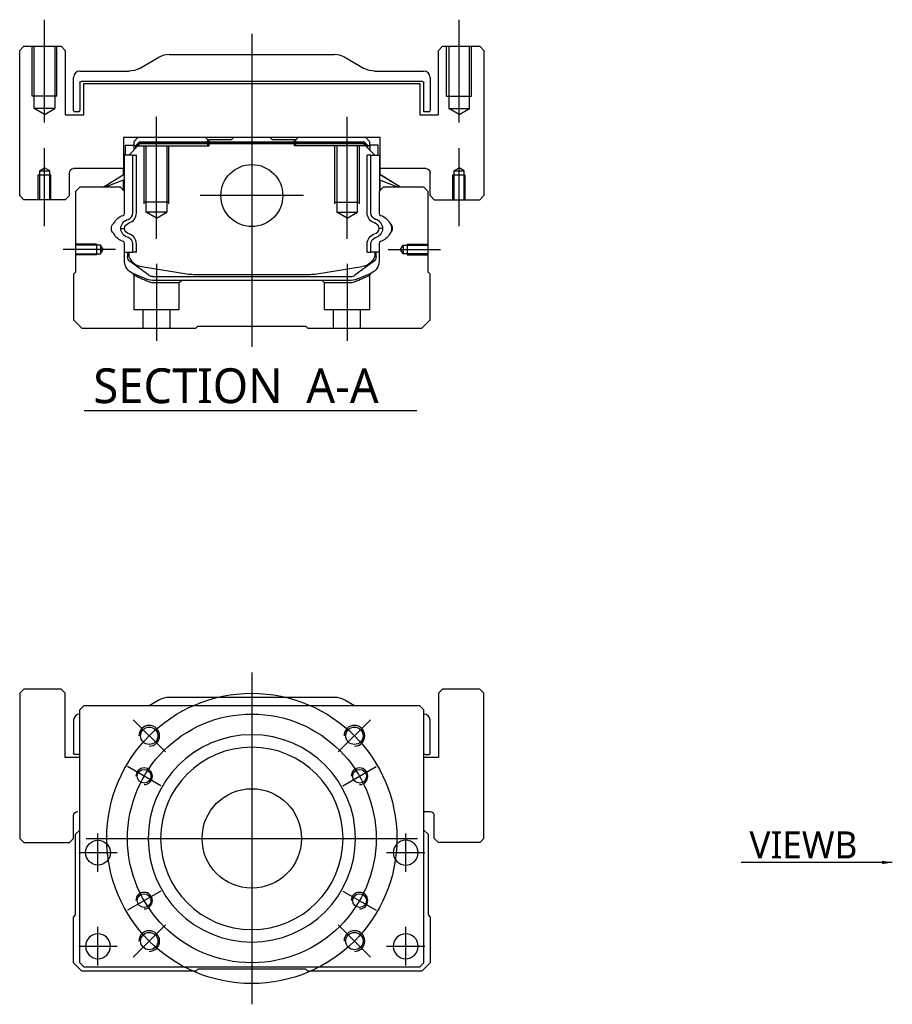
# Model space of a CAD drawing. Header units: millimetres. Extents: x 1805 to 4914, y -1594 to 860.
# Tile 8 of 41: x 1805 to 2016, y -916 to -679. Entities that reach past the tile are written whole.
import ezdxf
from ezdxf.lldxf.tags import DXFTag

# ---------------------------------------------------------------- set-up
doc = ezdxf.new("R2010")
doc.units = ezdxf.units.MM
doc.layers.get('0').update_dxf_attribs({"linetype": 'CONTINUOUS'})
doc.styles.add('CHN', font='Microsoft JhengHei.ttf')
doc.styles.add('DIM-7', font='SIMPLEX.shx', dxfattribs={"width": 0.7, "bigfont": 'chineset.shx'})
tags = doc.linetypes.add('DASHED', pattern=[25.72, 12.86, -12.86]).pattern_tags.tags
tags[6:7] = [DXFTag(74, 4), DXFTag(75, 0), DXFTag(340, '0'), DXFTag(46, 0.0), DXFTag(50, 0.0), DXFTag(44, 0.0), DXFTag(45, 0.0)]
tags[4:5] = [DXFTag(74, 4), DXFTag(75, 0), DXFTag(340, '0'), DXFTag(46, 0.0), DXFTag(50, 0.0), DXFTag(44, 0.0), DXFTag(45, 0.0)]
doc.dimstyles.new('CNS', dxfattribs={"dimtxt": 3.5, "dimasz": 2.5, "dimexe": 1, "dimexo": 1, "dimgap": 1, "dimtad": 1, "dimdsep": 46, "dimtxsty": 'DIM-7', "dimcen": 0.09, "dimclrd": 4, "dimclre": 4, "dimclrt": 1, "dimadec": 0, "dimazin": 0, "dimtfac": 1, "dimtmove": 0, "dimatfit": 3, "dimfxl": 1, "dimtvp": 0.971429, "dimtolj": 1, "dimarcsym": 0})

msp = doc.modelspace()

# ---------------------------------------------------------------- linework, layer by layer
at = {"ltscale": 0.2}
for p, q in [((1811.02, -703.57), (1811.02, -678.74)), ((1911.02, -703.57), (1911.02, -678.74)), ((1861.02, -682.16), (1861.02, -757.66)), ((1838.02, -731.6), (1838.02, -702.16)), ((1884.02, -731.6), (1884.02, -702.16)), ((1811.02, -728.57), (1811.02, -709.74)), ((1911.02, -728.57), (1911.02, -709.74)), ((1873.5, -721.16), (1848.55, -721.16)), ((1828.16, -734.16), (1815.52, -734.16)), ((1893.88, -734.16), (1906.52, -734.16)), ((1838.02, -737.66), (1838.02, -756.16)), ((1884.02, -737.66), (1884.02, -756.16)), ((1840.16, -855.33), (1832.38, -847.56)), ((1881.88, -855.33), (1889.66, -847.56)), ((1840.16, -897.05), (1832.38, -904.83)), ((1881.88, -897.05), (1889.66, -904.83))]:
    msp.add_line(p, q, dxfattribs=at)
at = {"linetype": 'Continuous'}
for p, q in [((1806.02, -685.16), (1805.02, -686.16)), ((1806.02, -685.16), (1805.02, -686.16)), ((1805.02, -721.16), (1805.02, -686.16)), ((1805.02, -721.16), (1805.02, -686.16)), ((1806.02, -685.16), (1815.02, -685.16)), ((1816.02, -686.16), (1815.02, -685.16)), ((1816.02, -686.16), (1816.02, -701.66)), ((1907.02, -685.16), (1906.02, -686.16)), ((1907.02, -685.16), (1906.02, -686.16)), ((1906.02, -701.66), (1906.02, -686.16)), ((1906.02, -701.66), (1906.02, -686.16)), ((1907.02, -685.16), (1916.02, -685.16)), ((1917.02, -686.16), (1916.02, -685.16)), ((1917.02, -686.16), (1917.02, -721.16)), ((1833.93, -690.5), (1838.62, -687.82)), ((1841.1, -687.16), (1880.94, -687.16)), ((1883.43, -687.82), (1888.12, -690.5)), ((1818.02, -700.63), (1818.02, -692.66)), ((1819.52, -691.16), (1831.44, -691.16)), ((1890.6, -691.16), (1902.52, -691.16)), ((1904.02, -692.66), (1904.02, -700.63)), ((1819.52, -693.96), (1819.52, -700.63)), ((1902.22, -693.66), (1819.82, -693.66)), ((1820.52, -694.16), (1901.52, -694.16)), ((1820.52, -701.66), (1820.52, -694.16)), ((1820.52, -701.66), (1820.52, -694.16)), ((1901.52, -694.16), (1901.52, -701.66)), ((1902.52, -700.93), (1902.52, -693.96)), ((1816.02, -701.66), (1820.52, -701.66)), ((1819.22, -700.93), (1818.32, -700.93)), ((1901.52, -701.66), (1906.02, -701.66)), ((1903.72, -700.93), (1902.52, -700.93)), ((1830.04, -707.16), (1830.05, -714.66)), ((1892.01, -707.16), (1830.04, -707.16)), ((1833.54, -707.16), (1832.54, -708.16)), ((1849.82, -707.16), (1850.37, -707.71)), ((1856.02, -707.71), (1856.57, -707.16)), ((1865.47, -707.16), (1856.57, -707.16)), ((1866.02, -707.71), (1865.47, -707.16)), ((1871.67, -707.71), (1872.22, -707.16)), ((1871.67, -707.71), (1872.22, -707.16)), ((1889.5, -708.16), (1888.5, -707.16)), ((1891.99, -714.66), (1892.01, -707.16)), ((1892, -711.41), (1892.01, -707.16)), ((1830.54, -709.01), (1832.54, -709.01)), ((1830.54, -711.41), (1830.54, -709.01)), ((1831.34, -711.41), (1834.04, -708.71)), ((1832.54, -708.16), (1832.54, -709.01)), ((1832.54, -709.01), (1832.54, -710.21)), ((1833.04, -709.16), (1832.54, -709.16)), ((1833.04, -709.07), (1833.91, -708.21)), ((1833.27, -709.17), (1833.04, -709.07)), ((1833.04, -709.71), (1833.04, -709.07)), ((1833.27, -709.17), (1834, -708.44)), ((1833.27, -709.48), (1833.27, -709.17)), ((1833.91, -708.21), (1888.14, -708.21)), ((1834, -708.44), (1833.91, -708.21)), ((1834, -708.44), (1888.04, -708.44)), ((1888, -708.71), (1834.04, -708.71)), ((1850.37, -707.71), (1850.72, -707.71)), ((1856.02, -707.71), (1850.72, -707.71)), ((1850.72, -708.21), (1850.72, -707.71)), ((1871.32, -707.71), (1866.02, -707.71)), ((1871.32, -708.21), (1871.32, -707.71)), ((1871.32, -707.71), (1871.67, -707.71)), ((1890.7, -711.41), (1888, -708.71)), ((1888.04, -708.44), (1888.14, -708.21)), ((1888.77, -709.17), (1888.04, -708.44)), ((1889, -709.07), (1888.14, -708.21)), ((1888.77, -709.17), (1889, -709.07)), ((1888.77, -709.48), (1888.77, -709.17)), ((1889, -709.71), (1889, -709.07)), ((1889.5, -709.16), (1889, -709.16)), ((1889.5, -709.01), (1889.5, -708.16)), ((1891.5, -709.01), (1889.5, -709.01)), ((1889.5, -709.01), (1889.5, -710.21)), ((1891.5, -709.01), (1891.5, -709.01)), ((1891.5, -711.41), (1891.5, -709.01)), ((1891.5, -711.41), (1891.5, -709.01)), ((1830.14, -711.41), (1830.04, -711.41)), ((1830.14, -716.06), (1830.14, -711.41)), ((1830.19, -711.41), (1830.14, -711.41)), ((1832.29, -711.41), (1830.19, -711.41)), ((1830.19, -711.41), (1830.19, -718.66)), ((1832.29, -725.36), (1832.29, -711.41)), ((1832.29, -711.41), (1833.19, -711.41)), ((1833.19, -725.36), (1833.19, -711.41)), ((1889.75, -711.41), (1888.85, -711.41)), ((1888.85, -725.36), (1888.85, -711.41)), ((1889.75, -711.41), (1891.85, -711.41)), ((1889.75, -725.36), (1889.75, -711.41)), ((1891.85, -711.41), (1891.9, -711.41)), ((1891.85, -711.41), (1891.85, -718.66)), ((1891.9, -711.41), (1892, -711.41)), ((1891.9, -716.06), (1891.9, -711.41)), ((1830.05, -714.66), (1818.02, -714.66)), ((1830.04, -716.12), (1830.04, -714.66)), ((1903.02, -714.66), (1891.99, -714.66)), ((1892, -716.12), (1892, -714.66)), ((1817.02, -721.16), (1817.02, -715.66)), ((1825.13, -719.16), (1830.19, -716.02)), ((1896.91, -719.16), (1891.85, -716.02)), ((1896.91, -719.16), (1892, -716.12)), ((1904.02, -721.16), (1904.02, -715.66)), ((1904.02, -721.16), (1904.02, -715.66)), ((1819.52, -719.16), (1818.52, -720.16)), ((1829.34, -719.16), (1819.52, -719.16)), ((1830.19, -717.36), (1825.68, -719.16)), ((1830.34, -720.16), (1829.34, -719.16)), ((1830.04, -719.86), (1830.04, -717.42)), ((1830.14, -719.96), (1830.14, -717.38)), ((1892.7, -719.16), (1891.7, -720.16)), ((1891.85, -717.36), (1896.36, -719.16)), ((1891.9, -719.96), (1891.9, -717.38)), ((1892, -719.86), (1892, -717.42)), ((1902.52, -719.16), (1892.7, -719.16)), ((1903.52, -720.16), (1902.52, -719.16)), ((1805.02, -721.16), (1806.02, -722.16)), ((1805.02, -721.16), (1806.02, -722.16)), ((1816.02, -722.16), (1817.02, -721.16)), ((1818.52, -720.16), (1818.52, -739.61)), ((1830.34, -725.48), (1830.34, -720.16)), ((1891.7, -720.16), (1891.7, -725.48)), ((1903.52, -739.61), (1903.52, -720.16)), ((1904.02, -721.16), (1905.02, -722.16)), ((1904.02, -721.16), (1905.02, -722.16)), ((1916.02, -722.16), (1917.02, -721.16)), ((1816.02, -722.16), (1806.02, -722.16)), ((1905.02, -722.16), (1916.02, -722.16)), ((1830.34, -737.09), (1830.34, -732.7)), ((1832.29, -734.81), (1832.29, -732.81)), ((1833.19, -734.81), (1833.19, -732.81)), ((1888.85, -734.81), (1888.85, -732.81)), ((1889.75, -734.81), (1889.75, -732.81)), ((1891.7, -732.7), (1891.7, -737.09)), ((1830.34, -734.81), (1832.29, -734.81)), ((1831.04, -734.81), (1831.04, -735.89)), ((1831.34, -734.81), (1831.34, -735.86)), ((1833.19, -734.81), (1832.29, -734.81)), ((1888.85, -734.81), (1889.75, -734.81)), ((1891.7, -734.81), (1889.75, -734.81)), ((1890.7, -734.81), (1890.7, -735.86)), ((1891, -735.89), (1891, -734.81)), ((1831.73, -737.16), (1831.66, -737.11)), ((1836.15, -740.37), (1831.73, -737.16)), ((1834.41, -738.29), (1845.32, -740.03)), ((1876.72, -740.03), (1887.63, -738.29)), ((1890.32, -737.16), (1885.9, -740.37)), ((1890.39, -737.11), (1890.32, -737.16)), ((1818.52, -739.61), (1818.02, -740.11)), ((1818.02, -740.11), (1818.02, -751.16)), ((1837.03, -740.66), (1885.02, -740.66)), ((1846.97, -740.16), (1875.07, -740.16)), ((1889.85, -739.86), (1886.42, -741.28)), ((1904.02, -740.11), (1903.52, -739.61)), ((1904.02, -751.16), (1904.02, -740.11)), ((1884.51, -741.66), (1837.53, -741.66)), ((1818.02, -751.16), (1820.02, -753.16)), ((1847.52, -753.16), (1848.02, -752.66)), ((1848.02, -752.66), (1874.02, -752.66)), ((1874.02, -752.66), (1874.52, -753.16)), ((1902.02, -753.16), (1904.02, -751.16)), ((1820.02, -753.16), (1847.52, -753.16)), ((1874.52, -753.16), (1902.02, -753.16)), ((1806.02, -840.19), (1805.02, -841.19)), ((1806.02, -840.19), (1805.02, -841.19)), ((1815.02, -840.19), (1806.02, -840.19)), ((1816.02, -841.19), (1815.02, -840.19)), ((1907.02, -840.19), (1906.02, -841.19)), ((1907.02, -840.19), (1906.02, -841.19)), ((1916.02, -840.19), (1907.02, -840.19)), ((1917.02, -841.19), (1916.02, -840.19)), ((1805.02, -841.19), (1805.02, -876.19)), ((1805.02, -841.19), (1805.02, -876.19)), ((1816.02, -856.69), (1816.02, -841.19)), ((1838.62, -842.85), (1836.27, -844.19)), ((1880.94, -842.19), (1841.1, -842.19)), ((1885.77, -844.19), (1883.43, -842.85)), ((1906.02, -841.19), (1906.02, -856.69)), ((1906.02, -841.19), (1906.02, -856.69)), ((1917.02, -876.19), (1917.02, -841.19)), ((1820.52, -844.19), (1819.52, -845.19)), ((1819.52, -906.19), (1819.52, -845.19)), ((1889.02, -844.19), (1820.52, -844.19)), ((1901.52, -844.19), (1889.02, -844.19)), ((1902.52, -845.19), (1901.52, -844.19)), ((1902.52, -906.19), (1902.52, -845.19)), ((1818.02, -847.69), (1818.02, -855.66)), ((1904.02, -855.66), (1904.02, -847.69)), ((1819.52, -856.69), (1816.02, -856.69)), ((1819.52, -855.96), (1818.32, -855.96)), ((1906.02, -856.69), (1902.52, -856.69)), ((1902.82, -855.96), (1903.72, -855.96)), ((1818.02, -876.19), (1818.02, -870.69)), ((1902.52, -869.69), (1904.02, -869.69)), ((1905.02, -876.19), (1905.02, -870.69)), ((1818.52, -875.19), (1819.52, -874.19)), ((1818.52, -894.64), (1818.52, -875.19)), ((1902.52, -874.19), (1903.52, -875.19)), ((1903.52, -875.19), (1903.52, -894.64)), ((1805.02, -876.19), (1806.02, -877.19)), ((1805.02, -876.19), (1806.02, -877.19)), ((1806.02, -877.19), (1817.02, -877.19)), ((1817.02, -877.19), (1818.02, -876.19)), ((1905.02, -876.19), (1906.02, -877.19)), ((1916.02, -877.19), (1906.02, -877.19)), ((1916.02, -877.19), (1917.02, -876.19)), ((1818.02, -895.14), (1818.52, -894.64)), ((1818.02, -906.19), (1818.02, -895.14)), ((1903.52, -894.64), (1904.02, -895.14)), ((1904.02, -895.14), (1904.02, -906.19)), ((1820.02, -908.19), (1818.02, -906.19)), ((1819.52, -906.19), (1820.52, -907.19)), ((1901.52, -907.19), (1902.52, -906.19)), ((1904.02, -906.19), (1902.02, -908.19)), ((1847.52, -908.19), (1820.02, -908.19)), ((1820.52, -907.19), (1901.52, -907.19)), ((1848.02, -907.69), (1847.52, -908.19)), ((1874.02, -907.69), (1848.02, -907.69)), ((1874.52, -908.19), (1874.02, -907.69)), ((1902.02, -908.19), (1874.52, -908.19))]:
    msp.add_line(p, q, dxfattribs=at)
at = {"linetype": 'DASHED', "ltscale": 0.08}
for p, q in [((1808.02, -697.16), (1808.02, -685.16)), ((1808.52, -697.16), (1808.52, -685.16)), ((1808.52, -700.16), (1808.52, -685.16)), ((1813.52, -685.16), (1813.52, -697.16)), ((1813.52, -685.16), (1813.52, -700.16)), ((1814.02, -697.16), (1814.02, -685.16)), ((1908.02, -697.16), (1908.02, -685.16)), ((1908.52, -685.16), (1908.52, -697.16)), ((1908.52, -685.16), (1908.52, -700.16)), ((1913.52, -697.16), (1913.52, -685.16)), ((1913.52, -700.16), (1913.52, -685.16)), ((1914.02, -697.16), (1914.02, -685.16)), ((1814.02, -697.16), (1808.02, -697.16)), ((1908.02, -697.16), (1914.02, -697.16)), ((1813.52, -700.16), (1808.52, -700.16)), ((1811.02, -701.6), (1808.52, -700.16)), ((1811.02, -701.6), (1813.52, -700.16)), ((1908.52, -700.16), (1913.52, -700.16)), ((1911.02, -701.6), (1908.52, -700.16)), ((1911.02, -701.6), (1913.52, -700.16)), ((1809.77, -715.16), (1811.02, -714.44)), ((1812.27, -715.16), (1811.02, -714.44)), ((1909.77, -715.16), (1911.02, -714.44)), ((1912.27, -715.16), (1911.02, -714.44)), ((1809.52, -716.16), (1812.52, -716.16)), ((1809.52, -722.16), (1809.52, -716.16)), ((1809.77, -715.16), (1809.77, -722.16)), ((1809.77, -715.16), (1809.77, -715.16)), ((1809.77, -715.16), (1812.27, -715.16)), ((1809.77, -716.16), (1809.77, -722.16)), ((1812.27, -722.16), (1812.27, -715.16)), ((1812.27, -722.16), (1812.27, -716.16)), ((1812.52, -722.16), (1812.52, -716.16)), ((1909.52, -716.16), (1912.52, -716.16)), ((1909.52, -722.16), (1909.52, -716.16)), ((1909.77, -715.16), (1909.77, -722.16)), ((1909.77, -715.16), (1909.77, -715.16)), ((1909.77, -715.16), (1912.27, -715.16)), ((1909.77, -716.16), (1909.77, -722.16)), ((1912.27, -722.16), (1912.27, -715.16)), ((1912.27, -722.16), (1912.27, -716.16)), ((1912.52, -722.16), (1912.52, -716.16))]:
    msp.add_line(p, q, dxfattribs=at)
at = {"linetype": 'DASHED'}
for p, q in [((1849.82, -707.16), (1850.37, -707.71)), ((1833.04, -709.16), (1850.72, -709.16)), ((1850.37, -709.16), (1850.37, -707.71)), ((1850.72, -709.16), (1850.72, -708.21)), ((1871.67, -707.71), (1871.32, -707.71)), ((1871.32, -709.16), (1871.32, -708.21)), ((1889, -709.16), (1871.32, -709.16)), ((1871.67, -709.16), (1871.67, -707.71)), ((1890.3, -709.21), (1890.3, -709.21)), ((1892, -711.41), (1892, -711.41)), ((1892.07, -716.16), (1892.07, -716.16)), ((1837.57, -742.16), (1843.52, -742.16)), ((1843.52, -742.16), (1844.02, -741.66)), ((1877.97, -741.66), (1878.47, -742.16)), ((1878.47, -742.16), (1884.47, -742.16)), ((1816.02, -841.19), (1815.02, -840.19)), ((1917.02, -841.19), (1916.02, -840.19)), ((1816.02, -856.69), (1816.02, -841.19)), ((1917.02, -876.19), (1917.02, -841.19)), ((1818.02, -876.19), (1818.02, -870.69)), ((1817.02, -877.19), (1818.02, -876.19)), ((1916.02, -877.19), (1917.02, -876.19))]:
    msp.add_line(p, q, dxfattribs=at)
at = {"linetype": 'DASHED', "ltscale": 0.1}
for p, q in [((1835.02, -723.16), (1835.02, -709.16)), ((1835.52, -725.16), (1835.52, -709.16)), ((1840.52, -709.16), (1840.52, -725.16)), ((1841.02, -723.16), (1841.02, -709.16)), ((1881.02, -723.16), (1881.02, -709.16)), ((1881.52, -709.16), (1881.52, -725.16)), ((1886.52, -725.16), (1886.52, -709.16)), ((1887.02, -723.16), (1887.02, -709.16)), ((1841.02, -722.71), (1835.02, -722.71)), ((1881.02, -722.71), (1887.02, -722.71)), ((1840.52, -725.16), (1835.52, -725.16)), ((1838.02, -726.6), (1835.52, -725.16)), ((1838.02, -726.6), (1840.52, -725.16)), ((1881.52, -725.16), (1886.52, -725.16)), ((1884.02, -726.6), (1881.52, -725.16)), ((1884.02, -726.6), (1886.52, -725.16)), ((1823.52, -732.86), (1818.52, -732.86)), ((1824.52, -733.08), (1818.52, -733.08)), ((1823.52, -732.86), (1823.52, -735.46)), ((1825.16, -734.16), (1824.52, -733.08)), ((1824.52, -733.08), (1824.52, -735.23)), ((1896.88, -734.16), (1897.53, -733.08)), ((1897.53, -733.08), (1903.52, -733.08)), ((1897.53, -733.08), (1897.53, -735.23)), ((1898.52, -732.86), (1898.52, -735.46)), ((1898.52, -732.86), (1903.52, -732.86)), ((1818.52, -735.23), (1824.52, -735.23)), ((1823.52, -735.46), (1818.52, -735.46)), ((1824.52, -735.23), (1825.16, -734.16)), ((1897.53, -735.23), (1896.88, -734.16)), ((1903.52, -735.23), (1897.53, -735.23)), ((1898.52, -735.46), (1903.52, -735.46)), ((1832.52, -740.33), (1832.52, -748.66)), ((1889.47, -748.66), (1889.47, -740.35)), ((1843.52, -748.66), (1843.52, -742.16)), ((1878.47, -742.16), (1878.47, -748.66)), ((1832.52, -748.66), (1843.52, -748.66)), ((1834.72, -748.66), (1834.72, -753.16)), ((1841.32, -753.16), (1841.32, -748.66)), ((1878.47, -748.66), (1889.47, -748.66)), ((1880.67, -748.66), (1880.67, -753.16)), ((1887.27, -753.16), (1887.27, -748.66))]:
    msp.add_line(p, q, dxfattribs=at)
msp.add_line((1820.55, -772.99), (1900.83, -772.99))
at = {"ltscale": 0.3}
for p, q in [((1861.02, -836.19), (1861.02, -916.19)), ((1821.02, -876.19), (1901.02, -876.19))]:
    msp.add_line(p, q, dxfattribs=at)
at = {"ltscale": 0.1}
for p, q in [((1839.07, -863.52), (1831.01, -858.87)), ((1882.98, -863.52), (1891.03, -858.87)), ((1823.91, -884.27), (1823.91, -874.97)), ((1898.14, -884.27), (1898.14, -874.97)), ((1819.26, -879.62), (1828.56, -879.62)), ((1893.49, -879.62), (1902.79, -879.62)), ((1839.07, -888.87), (1831.01, -893.52)), ((1882.98, -888.87), (1891.03, -893.52)), ((1823.91, -906.84), (1823.91, -897.54)), ((1898.14, -906.84), (1898.14, -897.54)), ((1819.26, -902.19), (1828.56, -902.19)), ((1893.49, -902.19), (1902.79, -902.19))]:
    msp.add_line(p, q, dxfattribs=at)
at = {"linetype": 'Continuous'}
for centre, radius in [((1861.02, -721.16), 7.47), ((1836.27, -851.44), 2.1), ((1885.77, -851.44), 2.1), ((1835.04, -861.19), 1.65), ((1887, -861.19), 1.65), ((1861.02, -876.19), 12), ((1823.91, -879.62), 3), ((1835.04, -891.19), 1.65), ((1887, -891.19), 1.65), ((1836.27, -900.94), 2.1), ((1885.77, -900.94), 2.1)]:
    msp.add_circle(centre, radius, dxfattribs=at)
at = {"ltscale": 0.3}
for radius in [35, 30]:
    msp.add_circle((1861.02, -876.19), radius, dxfattribs=at)
at = {"linetype": 'Continuous', "extrusion": (0, 0, -1)}
for centre, radius in [((-1861.02, -876.19), 25), ((-1861.02, -876.19), 22), ((-1898.14, -879.62), 3), ((-1823.91, -902.19), 3), ((-1898.14, -902.19), 3)]:
    msp.add_circle(centre, radius, dxfattribs=at)
at = {"linetype": 'Continuous'}
for centre, radius, start, end in [((1841.1, -692.16), 5, 90, 119.7449), ((1880.94, -692.16), 5, 60.2551, 90), ((1819.52, -692.66), 1.5, 90, 180), ((1902.52, -692.66), 1.5, 0, 90), ((1818.32, -700.63), 0.3, 180, 270), ((1819.22, -700.63), 0.3, 270, 0), ((1903.72, -700.63), 0.3, 270, 0), ((1829.84, -725.48), 0.5, 285.1919, 0), ((1830.69, -725.36), 1.6, 286.8095, 0), ((1830.69, -725.36), 2.5, 286.8095, 0), ((1892.2, -725.48), 0.5, 180, 254.8081), ((1827.49, -727.7), 0.3, 310.437, 335.092), ((1890.17, -729.27), 1.58, 6.5313, 73.1905), ((1890.17, -729.27), 2.48, 4.1548, 73.1905), ((1894.56, -727.7), 0.3, 204.908, 229.563), ((1827.49, -730.48), 0.3, 24.908, 49.563), ((1830.69, -732.81), 1.6, 0, 73.1905), ((1830.69, -732.81), 2.5, 0, 73.1905), ((1890.17, -728.91), 1.58, 286.8095, 353.4687), ((1890.17, -728.91), 2.48, 286.8095, 355.8452), ((1894.56, -730.48), 0.3, 130.437, 155.092), ((1829.84, -732.7), 0.5, 0, 74.8081), ((1892.2, -732.7), 0.5, 105.1919, 180), ((1835.04, -734.34), 4, 202.3316, 260.9414), ((1887, -734.34), 4, 337.6678, 353.1681), ((1846.97, -729.66), 10.5, 260.9414, 270), ((1875.07, -729.66), 10.5, 270, 279.0586), ((1885.02, -739.16), 1.5, 270, 306.0274), ((1841.1, -847.19), 5, 90, 119.7449), ((1880.94, -847.19), 5, 60.2551, 90), ((1819.52, -847.69), 1.5, 90, 180), ((1902.52, -847.69), 1.5, 0, 90), ((1902.82, -855.66), 0.3, 180, 270), ((1903.72, -855.66), 0.3, 270, 0)]:
    msp.add_arc(centre, radius, start, end, dxfattribs=at)
at = {"linetype": 'Continuous', "extrusion": (1e-16, 0, -1)}
for centre, radius, start, end in [((-1831.44, -686.16), 5, 240.2551, 270), ((-1890.6, -686.16), 5, 270, 299.7449), ((-1819.82, -693.96), 0.3, 0, 90), ((-1902.22, -693.96), 0.3, 90, 180), ((-1818.02, -715.66), 1, 0, 90), ((-1903.02, -715.66), 1, 90, 180), ((-1903.02, -715.66), 1, 90, 180), ((-1891.35, -725.36), 2.5, 286.8095, 0), ((-1891.35, -725.36), 1.6, 286.8095, 0), ((-1891.35, -732.81), 2.5, 0, 73.1905), ((-1891.35, -732.81), 1.6, 0, 73.1905), ((-1835.04, -734.34), 4, 337.6678, 353.1681), ((-1818.32, -855.66), 0.3, 270, 0)]:
    msp.add_arc(centre, radius, start, end, dxfattribs=at)
at = {"linetype": 'Continuous', "extrusion": (0, 0, -1)}
for centre, radius, start, end in [((-1830.87, -729.27), 3.43, 24.908, 74.8081), ((-1891.17, -729.27), 3.43, 105.1919, 155.092), ((-1828.67, -729.09), 1.53, 310.437, 49.563), ((-1831.87, -729.27), 2.48, 4.1548, 73.1905), ((-1831.87, -729.27), 1.58, 6.5313, 73.1905), ((-1893.37, -729.09), 1.53, 130.437, 229.563), ((-1891.17, -729.27), 3.58, 161.7181, 177.1235), ((-1830.87, -728.91), 3.43, 285.1919, 335.092), ((-1831.87, -728.91), 2.48, 286.8095, 355.8452), ((-1831.87, -728.91), 1.58, 286.8095, 353.4687), ((-1891.17, -728.91), 3.43, 204.908, 254.8081), ((-1891.17, -728.91), 3.58, 182.8765, 198.2819), ((-1832.54, -735.89), 1.5, 306.0274, 0), ((-1835.04, -734.34), 3.77, 349.0413, 352.7469), ((-1887, -734.34), 4, 202.3316, 260.9414), ((-1889.5, -735.89), 1.5, 180, 233.9726), ((-1833.34, -737.09), 3, 292.4327, 0), ((-1888.7, -737.09), 3, 180, 247.5673), ((-1837.03, -739.16), 1.5, 270, 306.0274), ((-1837.53, -736.66), 5, 270, 292.4327), ((-1884.51, -736.66), 5, 247.5673, 270), ((-1819.02, -870.69), 1, 0, 90), ((-1904.02, -870.69), 1, 90, 180)]:
    msp.add_arc(centre, radius, start, end, dxfattribs=at)
for centre, radius in [((1836.27, -851.44), 2.5), ((1885.77, -851.44), 2.5), ((1835.04, -861.19), 2), ((1887, -861.19), 2), ((1835.04, -891.19), 2), ((1887, -891.19), 2), ((1836.27, -900.94), 2.5), ((1885.77, -900.94), 2.5)]:
    msp.add_arc(centre, radius, 270, 180)
at = {"linetype": 'DASHED', "extrusion": (0, 0, -1)}
msp.add_arc((-1819.02, -870.69), 1, 0, 90, dxfattribs=at)
at = {"linetype": 'Continuous'}
for points, degree in [([(1830.19, -718.66), (1830.19, -719.26)], 1), ([(1830.19, -719.26), (1830.19, -720.01)], 1), ([(1891.85, -718.66), (1891.85, -719.26)], 1), ([(1891.85, -719.26), (1891.85, -720.01)], 1), ([(1829.4, -729.09), (1829.7, -729.09), (1830, -729.09), (1830.3, -729.09)], 3), ([(1892.65, -729.09), (1892.34, -729.09), (1892.04, -729.09), (1891.74, -729.09)], 3)]:
    msp.add_open_spline(points, degree=degree, dxfattribs=at)
at = {"linetype": 'DASHED'}
for points in [[(1832.21, -739.87), (1832.52, -740.33)], [(1889.47, -740.35), (1889.78, -739.89)]]:
    msp.add_open_spline(points, degree=1, dxfattribs=at)
for points, degree, knots in [([(1832.21, -739.87), (1832.21, -739.87), (1833.14, -740.25), (1834.06, -740.63), (1835.63, -741.28)], 2, [0, 0, 0, 0.5, 0.5, 1, 1, 1]), ([(1832.52, -740.33), (1832.52, -740.33), (1832.52, -740.33), (1833, -740.54), (1834.3, -741.14), (1835.18, -741.53), (1835.65, -741.74)], 3, [0, 0, 0, 0, 0.000815, 0.486557, 0.726811, 1, 1, 1, 1]), ([(1886.39, -741.74), (1886.71, -741.6), (1887.31, -741.33), (1888.07, -740.99), (1889.06, -740.54), (1889.47, -740.35), (1889.47, -740.35)], 3, [0, 0, 0, 0, 0.185898, 0.357233, 0.514425, 1, 1, 1, 1]), ([(1835.65, -741.74), (1835.96, -741.86), (1836.56, -742.1), (1837.24, -742.14), (1837.57, -742.16)], 3, [0, 0, 0, 0, 0.515943, 1, 1, 1, 1]), ([(1884.47, -742.16), (1884.8, -742.14), (1885.48, -742.1), (1886.08, -741.86), (1886.39, -741.74)], 3, [0, 0, 0, 0, 0.484584, 1, 1, 1, 1])]:
    msp.add_open_spline(points, degree=degree, knots=knots, dxfattribs=at)

# ---------------------------------------------------------------- texts
at = {"style": 'CHN'}
for s, insert, char_height, attachment_point in [('SECTION  A-A ', (1822.79, -767.08), 8.4, 4), ('VIEWB', (2007.09, -880.99), 6.5, 9)]:
    msp.add_mtext(s, dxfattribs=dict(at, insert=insert, char_height=char_height, attachment_point=attachment_point))

# ---------------------------------------------------------------- leaders
at = {"annotation_type": 0, "has_hookline": 1, "hookline_direction": 1}
msp.add_leader([(2015.52, -881.98), (1981.07, -881.99)], dimstyle='CNS', override={"dimtxt": 6.5, "dimtxsty": 'CHN'}, dxfattribs=at)

doc.saveas('drawing.dxf')
